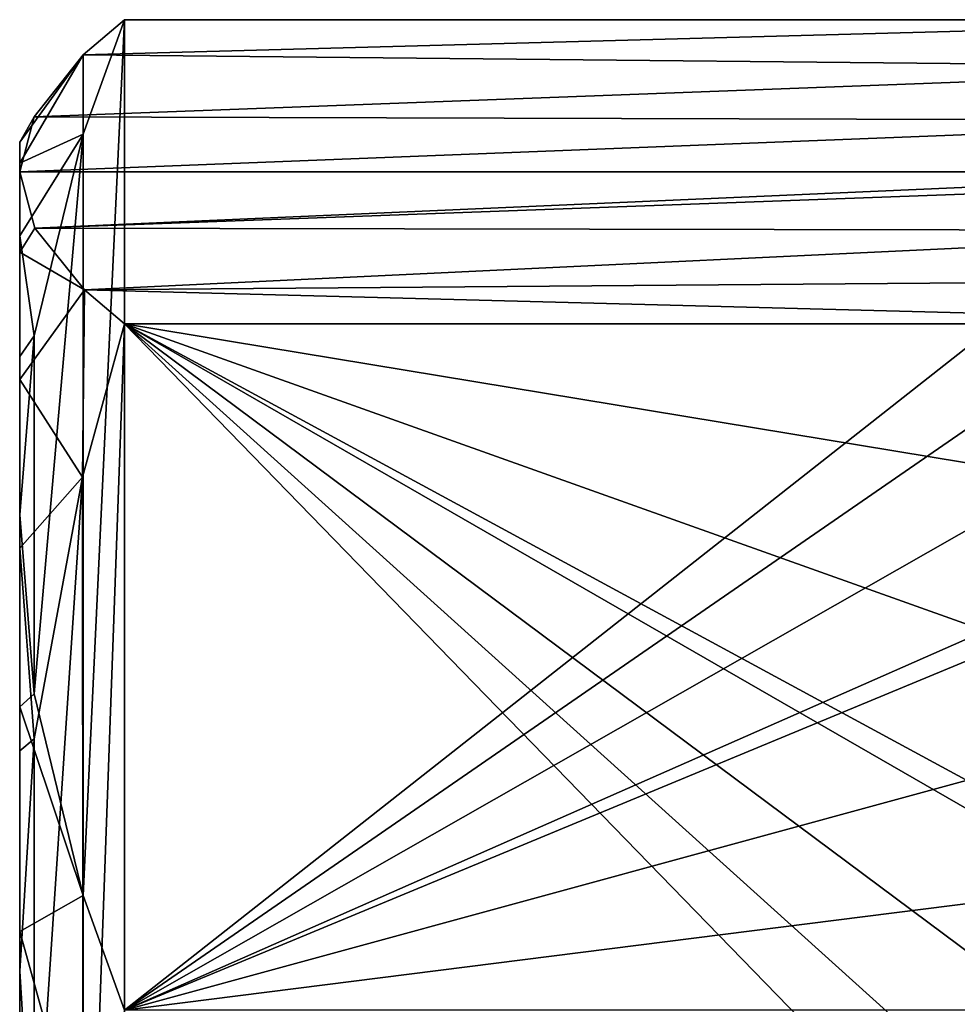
# Model space of a CAD drawing. Extents: x -46 to 46, y 1 to 197.
# Tile 65 of 168: x -37.95 to -35.15, y 126.49 to 129.43. Entities that reach past the tile are written whole.
import ezdxf

# ---------------------------------------------------------------- set-up
doc = ezdxf.new("R2010")
doc.units = 0
doc.header["$LTSCALE"] = 25.4
doc.layers.get('0').update_dxf_attribs({"color": 13, "linetype": 'CONTINUOUS'})

# ---------------------------------------------------------------- blocks, each defined once
blk = doc.blocks.new('BUSH-3401_STL')
at = {"color": 8}
mesh = blk.add_polyface(dxfattribs=at)
corners = [(-37.7645, 129.3214, 134.1083), (-33.883, 129.4265, 133.6526), (-37.6418, 129.4265, 133.6526), (-33.9815, 129.2839, 134.2707), (-37.9109, 129.1365, 134.9101), (-34.0521, 129.1252, 134.9591), (-37.9545, 128.9724, 135.6216), (-34.0753, 128.9718, 135.6244), (-37.9088, 128.8042, 136.351), (-34.0745, 128.9441, 135.7441), (-34.0449, 128.7972, 136.3814), (-37.7607, 128.6198, 137.1504), (-33.9748, 128.6495, 137.0219), (-33.883, 128.5183, 137.5907), (-37.6418, 128.5183, 137.5907)]
mesh.append_faces([[corners[k] for k in face] for face in [(0, 1, 2), (13, 11, 14)]], dxfattribs={"vtx0": -1, "color": 8})
mesh.append_faces([[corners[k] for k in face] for face in [(1, 0, 3), (3, 4, 5), (5, 6, 7), (7, 8, 9), (9, 8, 10), (10, 11, 12), (12, 11, 13)]], dxfattribs={"vtx0": -1, "vtx1": -1, "color": 8})
mesh.append_faces([[corners[k] for k in face] for face in [(3, 0, 4), (5, 4, 6), (7, 6, 8), (10, 8, 11)]], dxfattribs={"vtx0": -1, "vtx2": -1, "color": 8})
mesh = blk.add_polyface(dxfattribs=at)
corners = [(-37.9109, 128.4824, 132.7727), (-37.9109, 127.4141, 131.777), (-37.9545, 127.9482, 132.2748), (-37.7645, 129.0843, 133.3337), (-37.7645, 126.8122, 131.2159), (-37.6418, 129.4265, 133.6526), (-37.6418, 126.47, 130.897), (-33.883, 129.4265, 133.6526), (-33.9748, 128.9995, 133.2546), (-34.0449, 128.5187, 132.8065), (-34.0745, 128.0404, 132.3607), (-34.0753, 127.9482, 132.2748), (-33.9811, 126.9319, 131.3275), (-33.883, 126.47, 130.897), (-34.0519, 127.4488, 131.8093)]
mesh.append_faces([[corners[k] for k in face] for face in [(0, 1, 2), (6, 12, 13)]], dxfattribs={"vtx0": -1, "color": 8})
mesh.append_faces([[corners[k] for k in face] for face in [(1, 3, 4), (4, 5, 6), (12, 6, 14), (14, 6, 11)]], dxfattribs={"vtx0": -1, "vtx1": -1, "color": 8})
mesh.append_faces([[corners[k] for k in face] for face in [(1, 0, 3), (4, 3, 5), (6, 5, 7), (6, 7, 8), (6, 8, 9), (6, 9, 10), (6, 10, 11)]], dxfattribs={"vtx0": -1, "vtx2": -1, "color": 8})
mesh = blk.add_polyface(dxfattribs=at)
corners = [(-37.6418, 129.4265, 133.6526), (-37.7645, 129.0843, 133.3337), (-37.7645, 129.3214, 134.1083)]
mesh.append_faces([[corners[k] for k in face] for face in [(0, 1, 2)]], dxfattribs={"color": 8})
mesh = blk.add_polyface(dxfattribs=at)
corners = [(-37.9545, 129.0611, 134.9086), (-37.7645, 129.3214, 134.1083), (-37.9545, 128.9983, 134.1708), (-37.9109, 129.1365, 134.9101)]
mesh.append_faces([[corners[k] for k in face] for face in [(0, 1, 2), (1, 0, 3)]], dxfattribs={"vtx0": -1, "color": 8})
mesh = blk.add_polyface(dxfattribs=at)
corners = [(-37.9545, 128.9983, 134.1708), (-37.7645, 129.0843, 133.3337), (-37.9545, 128.7816, 133.4627), (-37.7645, 129.3214, 134.1083)]
mesh.append_faces([[corners[k] for k in face] for face in [(0, 1, 2), (1, 0, 3)]], dxfattribs={"vtx0": -1, "color": 8})
mesh = blk.add_polyface(dxfattribs=at)
corners = [(-37.9109, 129.1365, 134.9101), (-37.9545, 129.0611, 134.9086), (-37.9545, 128.9724, 135.6216)]
mesh.append_faces([[corners[k] for k in face] for face in [(0, 1, 2)]], dxfattribs={"color": 8})
mesh = blk.add_polyface(dxfattribs=at)
corners = [(-37.9545, 128.7816, 133.4627), (-37.9109, 128.4824, 132.7727), (-37.9545, 128.4208, 132.8161), (-37.7645, 129.0843, 133.3337)]
mesh.append_faces([[corners[k] for k in face] for face in [(0, 1, 2), (1, 0, 3)]], dxfattribs={"vtx0": -1, "color": 8})
mesh = blk.add_polyface(dxfattribs=at)
corners = [(-37.9545, 122.1255, 135.4995), (-37.9545, 122.1514, 134.0487), (-37.9545, 122.0627, 134.7617), (-37.9545, 122.3422, 136.2076), (-37.9545, 122.3839, 133.3687), (-37.9545, 122.7029, 136.8542), (-37.9545, 122.7635, 132.733), (-37.9545, 123.1755, 137.3955), (-37.9545, 123.2683, 132.1913), (-37.9545, 123.7487, 137.8289), (-37.9545, 123.8759, 131.768), (-37.9545, 124.4191, 138.1433), (-37.9545, 124.5378, 131.4883), (-37.9545, 125.1406, 138.3097), (-37.9545, 125.2428, 131.3497), (-37.9545, 125.8809, 138.3206), (-37.9545, 125.9832, 131.3606), (-37.9545, 126.586, 138.182), (-37.9545, 126.7047, 131.527), (-37.9545, 127.2441, 137.9044), (-37.9545, 127.3751, 131.8414), (-37.9545, 127.8488, 137.4847), (-37.9545, 127.9482, 132.2748), (-37.9545, 128.3523, 136.9478), (-37.9545, 128.4208, 132.8161), (-37.9545, 128.7325, 136.3175), (-37.9545, 128.7816, 133.4627), (-37.9545, 128.9724, 135.6216), (-37.9545, 128.9983, 134.1708), (-37.9545, 129.0611, 134.9086)]
mesh.append_faces([[corners[k] for k in face] for face in [(0, 1, 2), (28, 27, 29)]], dxfattribs={"vtx0": -1, "color": 8})
mesh.append_faces([[corners[k] for k in face] for face in [(1, 3, 4), (4, 5, 6), (6, 7, 8), (8, 9, 10), (10, 11, 12), (12, 13, 14), (14, 15, 16), (16, 17, 18), (18, 19, 20), (20, 21, 22), (22, 23, 24), (24, 25, 26), (26, 27, 28)]], dxfattribs={"vtx0": -1, "vtx1": -1, "color": 8})
mesh.append_faces([[corners[k] for k in face] for face in [(1, 0, 3), (4, 3, 5), (6, 5, 7), (8, 7, 9), (10, 9, 11), (12, 11, 13), (14, 13, 15), (16, 15, 17), (18, 17, 19), (20, 19, 21), (22, 21, 23), (24, 23, 25), (26, 25, 27)]], dxfattribs={"vtx0": -1, "vtx2": -1, "color": 8})
mesh = blk.add_polyface(dxfattribs=at)
corners = [(-37.9545, 128.9724, 135.6216), (-37.9545, 128.7325, 136.3175), (-37.9088, 128.8042, 136.351)]
mesh.append_faces([[corners[k] for k in face] for face in [(0, 1, 2)]], dxfattribs={"color": 8})
mesh = blk.add_polyface(dxfattribs=at)
corners = [(-37.7607, 128.6198, 137.1504), (-37.9545, 128.7325, 136.3175), (-37.9545, 128.3523, 136.9478), (-37.9088, 128.8042, 136.351)]
mesh.append_faces([[corners[k] for k in face] for face in [(0, 1, 2), (1, 0, 3)]], dxfattribs={"vtx0": -1, "color": 8})
mesh = blk.add_polyface(dxfattribs=at)
corners = [(-37.7669, 128.061, 137.7306), (-37.9545, 128.3523, 136.9478), (-37.9545, 127.8488, 137.4847), (-37.7607, 128.6198, 137.1504)]
mesh.append_faces([[corners[k] for k in face] for face in [(0, 1, 2), (1, 0, 3)]], dxfattribs={"vtx0": -1, "color": 8})
mesh = blk.add_polyface(dxfattribs=at)
corners = [(-37.7607, 128.6198, 137.1504), (-37.7669, 128.061, 137.7306), (-37.6418, 128.5183, 137.5907)]
mesh.append_faces([[corners[k] for k in face] for face in [(0, 1, 2)]], dxfattribs={"color": 8})
mesh = blk.add_polyface(dxfattribs=at)
corners = [(-37.9109, 125.8878, 138.3956), (-37.9115, 127.2798, 137.9697), (-37.9545, 126.586, 138.182), (-37.7669, 128.061, 137.7306), (-37.7645, 125.101, 138.6364), (-37.6418, 128.5183, 137.5907), (-37.6418, 124.6537, 138.7732), (-33.883, 124.6537, 138.7732), (-33.9748, 125.2119, 138.6025), (-34.0449, 125.8403, 138.4102), (-34.0745, 126.4656, 138.2188), (-34.0753, 126.586, 138.182), (-33.9811, 127.9146, 137.7754), (-33.883, 128.5183, 137.5907), (-34.0519, 127.2389, 137.9822)]
mesh.append_faces([[corners[k] for k in face] for face in [(0, 1, 2), (5, 12, 13)]], dxfattribs={"vtx0": -1, "color": 8})
mesh.append_faces([[corners[k] for k in face] for face in [(1, 0, 3), (3, 4, 5), (12, 5, 14), (14, 5, 11)]], dxfattribs={"vtx0": -1, "vtx1": -1, "color": 8})
mesh.append_faces([[corners[k] for k in face] for face in [(3, 0, 4), (5, 4, 6), (5, 6, 7), (5, 7, 8), (5, 8, 9), (5, 9, 10), (5, 10, 11)]], dxfattribs={"vtx0": -1, "vtx2": -1, "color": 8})
mesh = blk.add_polyface(dxfattribs=at)
corners = [(-37.9109, 128.4824, 132.7727), (-37.9545, 127.9482, 132.2748), (-37.9545, 128.4208, 132.8161)]
mesh.append_faces([[corners[k] for k in face] for face in [(0, 1, 2)]], dxfattribs={"color": 8})
mesh = blk.add_polyface(dxfattribs=at)
corners = [(-37.9115, 127.2798, 137.9697), (-37.9545, 127.8488, 137.4847), (-37.9545, 127.2441, 137.9044), (-37.7669, 128.061, 137.7306)]
mesh.append_faces([[corners[k] for k in face] for face in [(0, 1, 2), (1, 0, 3)]], dxfattribs={"vtx0": -1, "color": 8})
mesh = blk.add_polyface(dxfattribs=at)
corners = [(-37.9545, 127.9482, 132.2748), (-37.9109, 127.4141, 131.777), (-37.9545, 127.3751, 131.8414)]
mesh.append_faces([[corners[k] for k in face] for face in [(0, 1, 2)]], dxfattribs={"color": 8})
mesh = blk.add_polyface(dxfattribs=at)
corners = [(-37.9545, 127.3751, 131.8414), (-37.7645, 126.8122, 131.2159), (-37.9545, 126.7047, 131.527), (-37.9109, 127.4141, 131.777)]
mesh.append_faces([[corners[k] for k in face] for face in [(0, 1, 2), (1, 0, 3)]], dxfattribs={"vtx0": -1, "color": 8})
mesh = blk.add_polyface(dxfattribs=at)
corners = [(-37.9115, 127.2798, 137.9697), (-37.9545, 127.2441, 137.9044), (-37.9545, 126.586, 138.182)]
mesh.append_faces([[corners[k] for k in face] for face in [(0, 1, 2)]], dxfattribs={"color": 8})
mesh = blk.add_polyface(dxfattribs=at)
corners = [(-37.9545, 126.7047, 131.527), (-37.7645, 126.0228, 131.0339), (-37.9545, 125.9832, 131.3606), (-37.7645, 126.8122, 131.2159)]
mesh.append_faces([[corners[k] for k in face] for face in [(0, 1, 2), (1, 0, 3)]], dxfattribs={"vtx0": -1, "color": 8})
mesh = blk.add_polyface(dxfattribs=at)
corners = [(-37.7645, 126.8122, 131.2159), (-37.6418, 126.47, 130.897), (-37.7645, 126.0228, 131.0339)]
mesh.append_faces([[corners[k] for k in face] for face in [(0, 1, 2)]], dxfattribs={"color": 8})
mesh = blk.add_polyface(dxfattribs=at)
corners = [(-37.9545, 126.586, 138.182), (-37.9545, 125.8809, 138.3206), (-37.9109, 125.8878, 138.3956)]
mesh.append_faces([[corners[k] for k in face] for face in [(0, 1, 2)]], dxfattribs={"color": 8})
blk = doc.blocks.new('GRUPUJ_1')
at = {"color": 0}
blk.add_blockref('BUSH-3401_STL', (45.5568, -27.6526, -0.8958), dxfattribs=at)

msp = doc.modelspace()

# ---------------------------------------------------------------- block references
at = {"color": 0}
msp.add_blockref('GRUPUJ_1', (-45.5568, 27.6526, -67.9042), dxfattribs=at)

doc.saveas('drawing.dxf')
